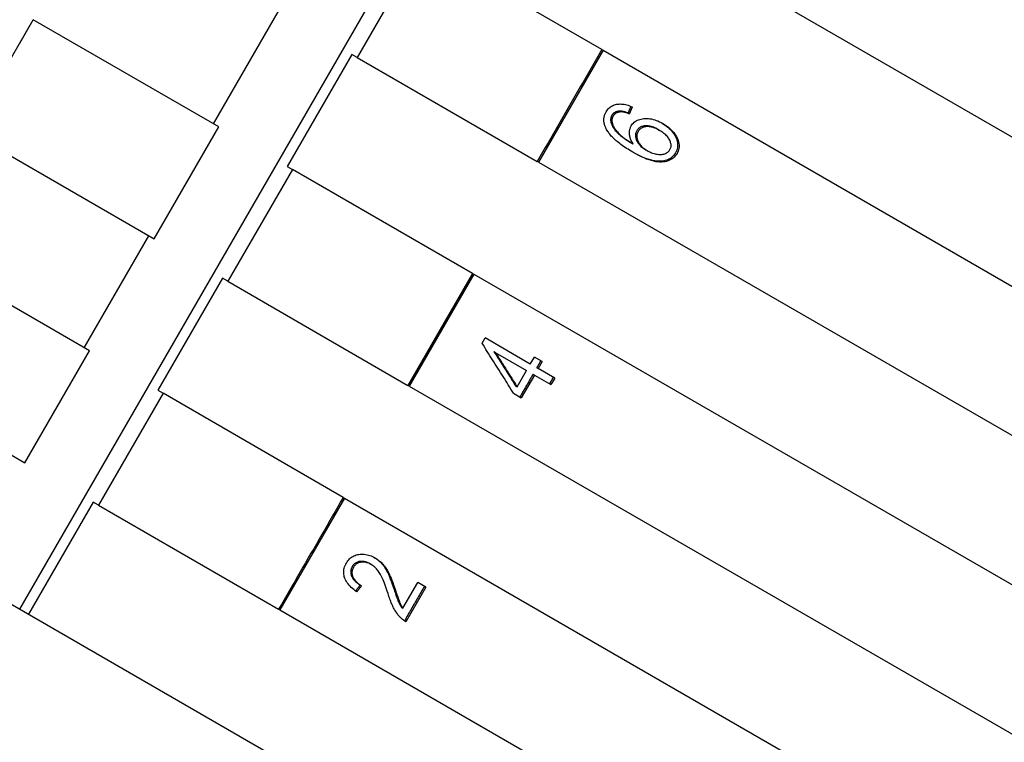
# Model space of a CAD drawing. Header units: millimetres. Extents: x 1015 to 3603, y 440 to 1502.
# Tile 8 of 19: x 1294 to 1317, y 965 to 981. Entities that reach past the tile are written whole.
import ezdxf

# ---------------------------------------------------------------- set-up
doc = ezdxf.new("R2010")
doc.units = ezdxf.units.MM
doc.layers.add('DETAIL', color=2, linetype='Continuous')

msp = doc.modelspace()

# ---------------------------------------------------------------- linework, layer by layer
at = {"layer": 'DETAIL'}
for p, q in [((1255.59, 989.666), (1320.542, 952.166)), ((1293.718, 967.653), (1305.718, 988.437)), ((1303.041, 983.055), (1301.541, 980.457)), ((1307.221, 980.641), (1303.041, 983.055)), ((1308.748, 983.224), (1331.475, 970.102)), ((1298.208, 978.917), (1299.708, 981.515)), ((1292.525, 978.733), (1294.025, 981.332)), ((1298.33, 978.846), (1294.026, 981.331)), ((1301.419, 980.527), (1299.919, 977.929)), ((1301.541, 980.457), (1301.419, 980.527)), ((1307.248, 980.626), (1305.748, 978.028)), ((1307.221, 980.641), (1307.248, 980.626)), ((1307.248, 980.626), (1329.975, 967.504)), ((1301.541, 980.457), (1305.721, 978.043)), ((1307.622, 979.209), (1307.652, 979.192)), ((1307.827, 979.166), (1307.857, 979.149)), ((1292.526, 978.733), (1296.83, 976.248)), ((1296.83, 976.248), (1298.33, 978.846)), ((1308.527, 978.782), (1308.558, 978.764)), ((1307.918, 978.466), (1307.949, 978.448)), ((1308.24, 978.312), (1308.272, 978.294)), ((1305.748, 978.028), (1305.721, 978.043)), ((1305.748, 978.028), (1328.475, 964.906)), ((1300.041, 977.859), (1298.541, 975.261)), ((1299.919, 977.929), (1300.041, 977.859)), ((1304.221, 975.445), (1300.041, 977.859)), ((1295.208, 973.721), (1296.708, 976.319)), ((1295.33, 973.65), (1291.026, 976.135)), ((1298.419, 975.331), (1296.919, 972.733)), ((1298.541, 975.261), (1298.419, 975.331)), ((1298.541, 975.261), (1302.721, 972.847)), ((1304.221, 975.445), (1302.721, 972.847)), ((1304.248, 975.43), (1302.748, 972.832)), ((1304.221, 975.445), (1304.248, 975.43)), ((1304.248, 975.43), (1326.975, 962.308)), ((1304.44, 973.826), (1304.51, 973.947)), ((1305.561, 973.341), (1304.51, 973.947)), ((1289.526, 973.537), (1293.83, 971.052)), ((1293.83, 971.052), (1295.33, 973.65)), ((1304.717, 973.629), (1304.747, 973.612)), ((1304.747, 973.612), (1305.475, 973.192)), ((1305.561, 973.341), (1305.656, 973.504)), ((1305.837, 973.4), (1305.656, 973.504)), ((1305.71, 973.255), (1305.743, 973.236)), ((1305.837, 973.4), (1305.743, 973.236)), ((1306.126, 973.014), (1305.743, 973.236)), ((1305.255, 972.811), (1305.475, 973.192)), ((1305.656, 973.087), (1305.352, 972.56)), ((1305.624, 973.105), (1305.656, 973.087)), ((1305.656, 973.087), (1306.04, 972.865)), ((1306.126, 973.014), (1306.04, 972.865)), ((1302.748, 972.832), (1302.721, 972.847)), ((1302.748, 972.832), (1325.475, 959.71)), ((1305.224, 972.83), (1305.255, 972.811)), ((1297.041, 972.663), (1295.541, 970.064)), ((1296.919, 972.733), (1297.041, 972.663)), ((1301.221, 970.249), (1297.041, 972.663)), ((1305.171, 972.665), (1305.352, 972.56)), ((1301.248, 970.233), (1299.748, 967.635)), ((1301.221, 970.249), (1301.248, 970.233)), ((1301.248, 970.233), (1323.975, 957.112)), ((1295.419, 970.135), (1293.919, 967.537)), ((1295.541, 970.064), (1295.419, 970.135)), ((1295.541, 970.064), (1299.721, 967.651)), ((1301.84, 968.708), (1301.87, 968.691)), ((1301.616, 968.216), (1301.646, 968.199)), ((1302.604, 967.681), (1302.947, 968.275)), ((1303.137, 968.165), (1302.947, 968.275)), ((1302.399, 968.112), (1302.431, 968.094)), ((1303.137, 968.165), (1302.674, 967.364)), ((1299.748, 967.635), (1299.721, 967.651)), ((1299.748, 967.635), (1322.475, 954.514)), ((1302.572, 967.699), (1302.604, 967.681))]:
    msp.add_line(p, q, dxfattribs=at)
at = {"layer": 'DETAIL', "flags": 128}
for points in [[(1293.713, 980.79), (1293.776, 980.898), (1293.838, 981.007), (1293.901, 981.115), (1293.963, 981.223), (1294.026, 981.331)], [(1307.221, 980.641), (1307.159, 980.533), (1307.096, 980.425), (1307.034, 980.316), (1306.971, 980.208), (1306.909, 980.1), (1306.846, 979.992), (1306.784, 979.883), (1306.721, 979.775), (1306.659, 979.667), (1306.596, 979.559), (1306.534, 979.45), (1306.471, 979.342), (1306.409, 979.234), (1306.346, 979.126), (1306.284, 979.017), (1306.221, 978.909), (1306.159, 978.801), (1306.096, 978.693), (1306.034, 978.584), (1305.971, 978.476), (1305.909, 978.368), (1305.846, 978.26), (1305.784, 978.151), (1305.721, 978.043)], [(1307.321, 979.197), (1307.335, 979.22), (1307.35, 979.241), (1307.367, 979.261), (1307.384, 979.279), (1307.403, 979.296), (1307.423, 979.311), (1307.444, 979.324), (1307.466, 979.336), (1307.489, 979.347), (1307.513, 979.356), (1307.538, 979.363), (1307.564, 979.368), (1307.591, 979.373), (1307.619, 979.375), (1307.647, 979.376), (1307.676, 979.375), (1307.706, 979.372), (1307.735, 979.368), (1307.766, 979.362), (1307.797, 979.354), (1307.828, 979.345), (1307.86, 979.334), (1307.893, 979.321), (1307.926, 979.307)], [(1307.331, 978.783), (1307.321, 978.801), (1307.312, 978.819), (1307.304, 978.838), (1307.297, 978.856), (1307.29, 978.874), (1307.285, 978.891), (1307.28, 978.909), (1307.276, 978.927), (1307.272, 978.945), (1307.27, 978.962), (1307.268, 978.98), (1307.268, 978.997), (1307.268, 979.014), (1307.268, 979.031), (1307.27, 979.048), (1307.272, 979.065), (1307.276, 979.082), (1307.28, 979.099), (1307.284, 979.115), (1307.29, 979.132), (1307.296, 979.148), (1307.304, 979.164), (1307.312, 979.181), (1307.321, 979.197)], [(1307.622, 979.209), (1307.612, 979.208), (1307.603, 979.207), (1307.593, 979.205), (1307.584, 979.203), (1307.575, 979.201), (1307.566, 979.199), (1307.558, 979.196), (1307.55, 979.193), (1307.542, 979.19), (1307.534, 979.186), (1307.526, 979.183), (1307.519, 979.178), (1307.512, 979.174), (1307.505, 979.17), (1307.499, 979.165), (1307.492, 979.16), (1307.486, 979.154), (1307.481, 979.149), (1307.475, 979.143), (1307.47, 979.137), (1307.465, 979.13), (1307.46, 979.124), (1307.455, 979.117), (1307.451, 979.109)], [(1307.652, 979.192), (1307.642, 979.191), (1307.632, 979.19), (1307.622, 979.188), (1307.613, 979.186), (1307.604, 979.184), (1307.596, 979.182), (1307.587, 979.179), (1307.579, 979.176), (1307.571, 979.173), (1307.563, 979.169), (1307.555, 979.166), (1307.548, 979.162), (1307.541, 979.157), (1307.534, 979.153), (1307.528, 979.148), (1307.521, 979.143), (1307.515, 979.138), (1307.51, 979.132), (1307.504, 979.126), (1307.499, 979.12), (1307.494, 979.113), (1307.489, 979.107), (1307.484, 979.1), (1307.48, 979.093)], [(1307.827, 979.166), (1307.817, 979.17), (1307.806, 979.174), (1307.796, 979.178), (1307.786, 979.181), (1307.776, 979.184), (1307.766, 979.187), (1307.757, 979.19), (1307.747, 979.193), (1307.738, 979.195), (1307.729, 979.197), (1307.72, 979.199), (1307.712, 979.201), (1307.703, 979.203), (1307.695, 979.204), (1307.687, 979.206), (1307.679, 979.207), (1307.671, 979.208), (1307.664, 979.208), (1307.656, 979.209), (1307.649, 979.209), (1307.642, 979.21), (1307.635, 979.21), (1307.629, 979.209), (1307.622, 979.209)], [(1307.857, 979.149), (1307.846, 979.153), (1307.836, 979.157), (1307.825, 979.161), (1307.815, 979.164), (1307.805, 979.167), (1307.796, 979.17), (1307.786, 979.173), (1307.777, 979.176), (1307.767, 979.178), (1307.758, 979.18), (1307.75, 979.182), (1307.741, 979.184), (1307.732, 979.186), (1307.724, 979.187), (1307.716, 979.189), (1307.708, 979.19), (1307.7, 979.191), (1307.693, 979.192), (1307.686, 979.192), (1307.678, 979.193), (1307.671, 979.193), (1307.665, 979.193), (1307.658, 979.193), (1307.652, 979.192)], [(1307.895, 979.32), (1307.892, 979.314), (1307.889, 979.307), (1307.887, 979.301), (1307.884, 979.295), (1307.881, 979.288), (1307.878, 979.282), (1307.875, 979.275), (1307.872, 979.269), (1307.87, 979.262), (1307.867, 979.256), (1307.864, 979.25), (1307.861, 979.243), (1307.858, 979.237), (1307.855, 979.231), (1307.853, 979.224), (1307.85, 979.218), (1307.847, 979.211), (1307.844, 979.205), (1307.841, 979.199), (1307.839, 979.192), (1307.836, 979.186), (1307.833, 979.179), (1307.83, 979.173), (1307.827, 979.166)], [(1307.926, 979.307), (1307.923, 979.3), (1307.92, 979.293), (1307.918, 979.287), (1307.915, 979.28), (1307.912, 979.274), (1307.909, 979.267), (1307.906, 979.261), (1307.903, 979.254), (1307.9, 979.248), (1307.897, 979.241), (1307.894, 979.234), (1307.892, 979.228), (1307.889, 979.221), (1307.886, 979.215), (1307.883, 979.208), (1307.88, 979.202), (1307.877, 979.195), (1307.874, 979.189), (1307.871, 979.182), (1307.868, 979.176), (1307.866, 979.169), (1307.863, 979.162), (1307.86, 979.156), (1307.857, 979.149)], [(1307.451, 979.109), (1307.447, 979.103), (1307.444, 979.097), (1307.441, 979.091), (1307.439, 979.085), (1307.436, 979.079), (1307.434, 979.073), (1307.432, 979.066), (1307.43, 979.06), (1307.429, 979.054), (1307.427, 979.047), (1307.426, 979.041), (1307.425, 979.034), (1307.424, 979.028), (1307.424, 979.021), (1307.424, 979.014), (1307.424, 979.008), (1307.424, 979.001), (1307.424, 978.994), (1307.425, 978.987), (1307.425, 978.98), (1307.426, 978.973), (1307.428, 978.966), (1307.429, 978.959), (1307.431, 978.952)], [(1307.431, 978.952), (1307.436, 978.934), (1307.442, 978.915), (1307.45, 978.897), (1307.458, 978.878), (1307.468, 978.859), (1307.479, 978.84), (1307.491, 978.821), (1307.504, 978.802), (1307.518, 978.783), (1307.533, 978.764), (1307.55, 978.745), (1307.567, 978.725), (1307.587, 978.705), (1307.607, 978.685), (1307.63, 978.665), (1307.655, 978.644), (1307.681, 978.623), (1307.71, 978.602), (1307.74, 978.58), (1307.772, 978.558), (1307.806, 978.535), (1307.841, 978.513), (1307.879, 978.49), (1307.918, 978.466)], [(1307.48, 979.093), (1307.476, 979.087), (1307.473, 979.081), (1307.47, 979.075), (1307.468, 979.068), (1307.465, 979.062), (1307.463, 979.056), (1307.461, 979.05), (1307.459, 979.043), (1307.458, 979.037), (1307.456, 979.031), (1307.455, 979.024), (1307.454, 979.018), (1307.453, 979.011), (1307.453, 979.004), (1307.453, 978.998), (1307.453, 978.991), (1307.453, 978.984), (1307.453, 978.977), (1307.454, 978.97), (1307.455, 978.963), (1307.456, 978.956), (1307.457, 978.949), (1307.458, 978.942), (1307.46, 978.935)], [(1307.46, 978.935), (1307.465, 978.917), (1307.472, 978.898), (1307.479, 978.88), (1307.488, 978.861), (1307.497, 978.842), (1307.508, 978.823), (1307.52, 978.805), (1307.533, 978.785), (1307.548, 978.766), (1307.563, 978.747), (1307.58, 978.727), (1307.597, 978.708), (1307.616, 978.688), (1307.637, 978.668), (1307.66, 978.648), (1307.685, 978.627), (1307.711, 978.606), (1307.74, 978.584), (1307.77, 978.562), (1307.802, 978.54), (1307.836, 978.518), (1307.872, 978.495), (1307.909, 978.472), (1307.949, 978.448)], [(1307.903, 978.868), (1307.918, 978.892), (1307.935, 978.914), (1307.953, 978.934), (1307.973, 978.953), (1307.995, 978.97), (1308.019, 978.985), (1308.044, 978.998), (1308.071, 979.009), (1308.1, 979.019), (1308.13, 979.027), (1308.162, 979.033), (1308.196, 979.037), (1308.231, 979.04), (1308.266, 979.04), (1308.301, 979.038), (1308.337, 979.034), (1308.373, 979.028), (1308.409, 979.019), (1308.446, 979.009), (1308.483, 978.996), (1308.52, 978.981), (1308.558, 978.964), (1308.596, 978.945), (1308.634, 978.924)], [(1308.618, 978.933), (1308.654, 978.911), (1308.688, 978.887), (1308.721, 978.863), (1308.752, 978.837), (1308.781, 978.81), (1308.81, 978.782), (1308.836, 978.753), (1308.861, 978.722), (1308.884, 978.692), (1308.905, 978.661), (1308.923, 978.631), (1308.938, 978.6), (1308.951, 978.569), (1308.962, 978.538), (1308.97, 978.508), (1308.975, 978.477), (1308.979, 978.446), (1308.979, 978.416), (1308.977, 978.387), (1308.973, 978.357), (1308.966, 978.329), (1308.957, 978.301), (1308.945, 978.273), (1308.931, 978.246)], [(1308.634, 978.924), (1308.671, 978.902), (1308.707, 978.878), (1308.741, 978.853), (1308.773, 978.828), (1308.804, 978.8), (1308.833, 978.772), (1308.861, 978.743), (1308.887, 978.712), (1308.911, 978.681), (1308.932, 978.65), (1308.951, 978.619), (1308.968, 978.588), (1308.981, 978.556), (1308.993, 978.525), (1309.001, 978.494), (1309.008, 978.462), (1309.011, 978.431), (1309.012, 978.4), (1309.011, 978.37), (1309.006, 978.341), (1309, 978.311), (1308.99, 978.283), (1308.978, 978.255), (1308.964, 978.227)], [(1307.94, 978.256), (1307.902, 978.279), (1307.864, 978.301), (1307.828, 978.324), (1307.793, 978.346), (1307.759, 978.369), (1307.726, 978.391), (1307.694, 978.413), (1307.664, 978.435), (1307.634, 978.457), (1307.606, 978.48), (1307.579, 978.502), (1307.553, 978.523), (1307.528, 978.545), (1307.504, 978.567), (1307.482, 978.589), (1307.461, 978.611), (1307.44, 978.632), (1307.421, 978.654), (1307.403, 978.676), (1307.386, 978.697), (1307.371, 978.719), (1307.356, 978.74), (1307.343, 978.761), (1307.331, 978.783)], [(1307.949, 978.448), (1307.936, 978.468), (1307.925, 978.487), (1307.914, 978.507), (1307.904, 978.526), (1307.896, 978.545), (1307.888, 978.564), (1307.881, 978.583), (1307.875, 978.601), (1307.871, 978.62), (1307.867, 978.638), (1307.864, 978.657), (1307.862, 978.675), (1307.861, 978.693), (1307.861, 978.71), (1307.861, 978.728), (1307.863, 978.744), (1307.865, 978.761), (1307.868, 978.777), (1307.872, 978.793), (1307.876, 978.809), (1307.882, 978.824), (1307.888, 978.839), (1307.895, 978.854), (1307.903, 978.868)], [(1308.031, 978.755), (1308.022, 978.738), (1308.014, 978.72), (1308.009, 978.703), (1308.004, 978.685), (1308.002, 978.666), (1308.001, 978.647), (1308.001, 978.628), (1308.004, 978.609), (1308.007, 978.589), (1308.013, 978.569), (1308.02, 978.548), (1308.028, 978.528), (1308.038, 978.507), (1308.05, 978.487), (1308.063, 978.467), (1308.077, 978.448), (1308.093, 978.429), (1308.11, 978.411), (1308.128, 978.393), (1308.148, 978.376), (1308.169, 978.359), (1308.191, 978.343), (1308.215, 978.327), (1308.24, 978.312)], [(1308.527, 978.782), (1308.499, 978.797), (1308.472, 978.811), (1308.445, 978.824), (1308.419, 978.834), (1308.393, 978.844), (1308.368, 978.852), (1308.343, 978.858), (1308.318, 978.863), (1308.294, 978.866), (1308.271, 978.868), (1308.247, 978.869), (1308.225, 978.868), (1308.203, 978.865), (1308.182, 978.861), (1308.162, 978.856), (1308.143, 978.85), (1308.125, 978.843), (1308.109, 978.834), (1308.093, 978.824), (1308.078, 978.813), (1308.065, 978.8), (1308.053, 978.786), (1308.041, 978.771), (1308.031, 978.755)], [(1308.061, 978.737), (1308.052, 978.72), (1308.045, 978.703), (1308.039, 978.685), (1308.035, 978.667), (1308.032, 978.648), (1308.031, 978.63), (1308.032, 978.611), (1308.034, 978.591), (1308.038, 978.571), (1308.044, 978.551), (1308.051, 978.531), (1308.059, 978.51), (1308.069, 978.489), (1308.081, 978.469), (1308.094, 978.449), (1308.108, 978.43), (1308.124, 978.411), (1308.141, 978.393), (1308.159, 978.375), (1308.179, 978.358), (1308.2, 978.341), (1308.223, 978.325), (1308.247, 978.309), (1308.272, 978.294)], [(1308.558, 978.764), (1308.531, 978.779), (1308.503, 978.793), (1308.477, 978.805), (1308.45, 978.816), (1308.424, 978.826), (1308.399, 978.834), (1308.374, 978.84), (1308.349, 978.845), (1308.325, 978.848), (1308.301, 978.85), (1308.278, 978.851), (1308.255, 978.85), (1308.233, 978.847), (1308.212, 978.844), (1308.193, 978.839), (1308.174, 978.833), (1308.156, 978.825), (1308.139, 978.816), (1308.124, 978.806), (1308.109, 978.795), (1308.096, 978.783), (1308.083, 978.769), (1308.072, 978.754), (1308.061, 978.737)], [(1308.801, 978.317), (1308.809, 978.334), (1308.816, 978.35), (1308.821, 978.367), (1308.825, 978.384), (1308.826, 978.402), (1308.827, 978.42), (1308.825, 978.439), (1308.822, 978.458), (1308.817, 978.477), (1308.811, 978.497), (1308.803, 978.517), (1308.794, 978.538), (1308.783, 978.559), (1308.77, 978.579), (1308.756, 978.599), (1308.74, 978.619), (1308.723, 978.638), (1308.704, 978.657), (1308.683, 978.676), (1308.661, 978.694), (1308.638, 978.712), (1308.613, 978.73), (1308.586, 978.747), (1308.558, 978.764)], [(1308.931, 978.246), (1308.912, 978.216), (1308.892, 978.189), (1308.869, 978.164), (1308.845, 978.142), (1308.818, 978.122), (1308.79, 978.104), (1308.76, 978.088), (1308.727, 978.075), (1308.693, 978.065), (1308.657, 978.056), (1308.619, 978.05), (1308.58, 978.047), (1308.538, 978.046), (1308.493, 978.049), (1308.447, 978.055), (1308.398, 978.064), (1308.347, 978.077), (1308.294, 978.094), (1308.238, 978.114), (1308.18, 978.137), (1308.119, 978.164), (1308.057, 978.194), (1307.992, 978.228), (1307.924, 978.266)], [(1308.964, 978.227), (1308.945, 978.197), (1308.924, 978.17), (1308.901, 978.145), (1308.877, 978.122), (1308.85, 978.102), (1308.821, 978.084), (1308.79, 978.069), (1308.758, 978.056), (1308.723, 978.045), (1308.687, 978.037), (1308.648, 978.031), (1308.608, 978.028), (1308.565, 978.027), (1308.52, 978.031), (1308.473, 978.037), (1308.423, 978.047), (1308.371, 978.061), (1308.316, 978.078), (1308.26, 978.099), (1308.201, 978.124), (1308.139, 978.151), (1308.075, 978.183), (1308.009, 978.218), (1307.94, 978.256)], [(1308.272, 978.294), (1308.298, 978.28), (1308.324, 978.267), (1308.35, 978.255), (1308.376, 978.244), (1308.403, 978.235), (1308.431, 978.226), (1308.458, 978.219), (1308.486, 978.213), (1308.513, 978.209), (1308.54, 978.206), (1308.566, 978.204), (1308.591, 978.205), (1308.614, 978.207), (1308.637, 978.21), (1308.66, 978.215), (1308.681, 978.222), (1308.701, 978.23), (1308.719, 978.24), (1308.736, 978.25), (1308.752, 978.261), (1308.767, 978.274), (1308.779, 978.287), (1308.791, 978.302), (1308.801, 978.317)], [(1305.171, 972.665), (1305.141, 972.713), (1305.11, 972.761), (1305.08, 972.81), (1305.05, 972.858), (1305.02, 972.906), (1304.989, 972.954), (1304.959, 973.003), (1304.929, 973.051), (1304.898, 973.099), (1304.868, 973.148), (1304.838, 973.196), (1304.807, 973.244), (1304.777, 973.293), (1304.746, 973.341), (1304.716, 973.39), (1304.685, 973.438), (1304.655, 973.487), (1304.624, 973.535), (1304.593, 973.583), (1304.563, 973.632), (1304.532, 973.68), (1304.502, 973.729), (1304.471, 973.777), (1304.44, 973.826)], [(1304.717, 973.629), (1304.738, 973.596), (1304.76, 973.562), (1304.781, 973.529), (1304.802, 973.496), (1304.823, 973.462), (1304.844, 973.429), (1304.866, 973.396), (1304.887, 973.362), (1304.908, 973.329), (1304.929, 973.296), (1304.95, 973.262), (1304.971, 973.229), (1304.992, 973.196), (1305.013, 973.162), (1305.034, 973.129), (1305.055, 973.096), (1305.077, 973.063), (1305.098, 973.029), (1305.119, 972.996), (1305.14, 972.963), (1305.161, 972.929), (1305.182, 972.896), (1305.203, 972.863), (1305.224, 972.83)], [(1304.747, 973.612), (1304.768, 973.578), (1304.79, 973.545), (1304.811, 973.512), (1304.832, 973.478), (1304.853, 973.445), (1304.875, 973.411), (1304.896, 973.378), (1304.917, 973.345), (1304.938, 973.311), (1304.96, 973.278), (1304.981, 973.245), (1305.002, 973.211), (1305.023, 973.178), (1305.044, 973.144), (1305.065, 973.111), (1305.087, 973.078), (1305.108, 973.044), (1305.129, 973.011), (1305.15, 972.978), (1305.171, 972.945), (1305.192, 972.911), (1305.213, 972.878), (1305.234, 972.845), (1305.255, 972.811)], [(1305.805, 973.418), (1305.801, 973.411), (1305.797, 973.405), (1305.793, 973.398), (1305.789, 973.391), (1305.785, 973.384), (1305.781, 973.377), (1305.777, 973.371), (1305.773, 973.364), (1305.769, 973.357), (1305.765, 973.35), (1305.761, 973.343), (1305.758, 973.336), (1305.754, 973.33), (1305.75, 973.323), (1305.746, 973.316), (1305.742, 973.309), (1305.738, 973.302), (1305.734, 973.296), (1305.73, 973.289), (1305.726, 973.282), (1305.722, 973.275), (1305.718, 973.268), (1305.714, 973.261), (1305.71, 973.255)], [(1305.624, 973.105), (1305.612, 973.083), (1305.599, 973.062), (1305.586, 973.04), (1305.573, 973.018), (1305.561, 972.996), (1305.548, 972.974), (1305.535, 972.952), (1305.523, 972.93), (1305.51, 972.908), (1305.497, 972.886), (1305.485, 972.864), (1305.472, 972.842), (1305.459, 972.82), (1305.447, 972.798), (1305.434, 972.776), (1305.421, 972.754), (1305.409, 972.732), (1305.396, 972.71), (1305.383, 972.688), (1305.371, 972.666), (1305.358, 972.645), (1305.345, 972.623), (1305.333, 972.601), (1305.32, 972.579)], [(1306.093, 973.034), (1306.089, 973.027), (1306.086, 973.021), (1306.082, 973.015), (1306.079, 973.009), (1306.075, 973.003), (1306.071, 972.996), (1306.068, 972.99), (1306.064, 972.984), (1306.061, 972.978), (1306.057, 972.971), (1306.054, 972.965), (1306.05, 972.959), (1306.046, 972.953), (1306.043, 972.947), (1306.039, 972.94), (1306.036, 972.934), (1306.032, 972.928), (1306.028, 972.922), (1306.025, 972.916), (1306.021, 972.909), (1306.018, 972.903), (1306.014, 972.897), (1306.011, 972.891), (1306.007, 972.884)], [(1301.221, 970.249), (1301.159, 970.141), (1301.096, 970.032), (1301.034, 969.924), (1300.971, 969.816), (1300.909, 969.708), (1300.846, 969.599), (1300.784, 969.491), (1300.721, 969.383), (1300.659, 969.275), (1300.596, 969.166), (1300.534, 969.058), (1300.471, 968.95), (1300.409, 968.842), (1300.346, 968.733), (1300.284, 968.625), (1300.221, 968.517), (1300.159, 968.409), (1300.096, 968.3), (1300.034, 968.192), (1299.971, 968.084), (1299.909, 967.976), (1299.846, 967.867), (1299.784, 967.759), (1299.721, 967.651)], [(1301.292, 968.723), (1301.31, 968.752), (1301.328, 968.778), (1301.348, 968.802), (1301.369, 968.824), (1301.392, 968.844), (1301.415, 968.862), (1301.44, 968.878), (1301.466, 968.891), (1301.493, 968.903), (1301.522, 968.913), (1301.552, 968.92), (1301.582, 968.926), (1301.614, 968.929), (1301.645, 968.931), (1301.677, 968.93), (1301.709, 968.928), (1301.74, 968.924), (1301.772, 968.918), (1301.804, 968.91), (1301.836, 968.9), (1301.867, 968.888), (1301.899, 968.874), (1301.931, 968.859), (1301.963, 968.841)], [(1301.536, 968.058), (1301.5, 968.083), (1301.467, 968.108), (1301.436, 968.134), (1301.407, 968.16), (1301.38, 968.186), (1301.355, 968.212), (1301.333, 968.239), (1301.313, 968.266), (1301.295, 968.294), (1301.279, 968.322), (1301.265, 968.35), (1301.254, 968.378), (1301.245, 968.407), (1301.238, 968.436), (1301.233, 968.464), (1301.231, 968.493), (1301.231, 968.522), (1301.233, 968.551), (1301.237, 968.579), (1301.244, 968.608), (1301.252, 968.637), (1301.263, 968.666), (1301.277, 968.695), (1301.292, 968.723)], [(1301.427, 968.642), (1301.418, 968.624), (1301.409, 968.606), (1301.403, 968.587), (1301.398, 968.569), (1301.395, 968.551), (1301.393, 968.532), (1301.392, 968.514), (1301.394, 968.495), (1301.397, 968.476), (1301.401, 968.457), (1301.407, 968.439), (1301.414, 968.42), (1301.424, 968.401), (1301.434, 968.382), (1301.446, 968.364), (1301.459, 968.346), (1301.474, 968.329), (1301.49, 968.312), (1301.507, 968.295), (1301.526, 968.278), (1301.546, 968.262), (1301.568, 968.247), (1301.591, 968.231), (1301.616, 968.216)], [(1301.84, 968.708), (1301.82, 968.719), (1301.801, 968.728), (1301.781, 968.737), (1301.761, 968.744), (1301.741, 968.75), (1301.722, 968.755), (1301.702, 968.759), (1301.682, 968.762), (1301.663, 968.763), (1301.643, 968.763), (1301.623, 968.762), (1301.604, 968.76), (1301.584, 968.757), (1301.566, 968.752), (1301.548, 968.747), (1301.532, 968.74), (1301.516, 968.732), (1301.501, 968.722), (1301.486, 968.712), (1301.473, 968.7), (1301.46, 968.687), (1301.448, 968.673), (1301.437, 968.658), (1301.427, 968.642)], [(1301.87, 968.691), (1301.85, 968.702), (1301.83, 968.711), (1301.811, 968.72), (1301.791, 968.727), (1301.771, 968.733), (1301.751, 968.738), (1301.731, 968.742), (1301.712, 968.745), (1301.692, 968.746), (1301.672, 968.746), (1301.653, 968.745), (1301.633, 968.743), (1301.614, 968.74), (1301.595, 968.735), (1301.578, 968.73), (1301.561, 968.723), (1301.545, 968.715), (1301.53, 968.705), (1301.515, 968.695), (1301.502, 968.683), (1301.489, 968.671), (1301.477, 968.657), (1301.466, 968.642), (1301.456, 968.625)], [(1302.259, 968.018), (1302.242, 968.07), (1302.225, 968.12), (1302.209, 968.167), (1302.192, 968.212), (1302.176, 968.254), (1302.161, 968.294), (1302.145, 968.332), (1302.13, 968.367), (1302.114, 968.399), (1302.1, 968.429), (1302.085, 968.457), (1302.07, 968.482), (1302.056, 968.505), (1302.041, 968.527), (1302.025, 968.549), (1302.01, 968.569), (1301.994, 968.588), (1301.977, 968.606), (1301.96, 968.623), (1301.943, 968.638), (1301.925, 968.653), (1301.907, 968.667), (1301.889, 968.679), (1301.87, 968.691)], [(1301.948, 968.85), (1301.971, 968.835), (1301.994, 968.82), (1302.015, 968.803), (1302.037, 968.786), (1302.057, 968.768), (1302.077, 968.75), (1302.097, 968.73), (1302.115, 968.71), (1302.134, 968.688), (1302.152, 968.665), (1302.169, 968.641), (1302.186, 968.615), (1302.203, 968.588), (1302.219, 968.56), (1302.235, 968.53), (1302.251, 968.499), (1302.267, 968.465), (1302.284, 968.426), (1302.301, 968.384), (1302.319, 968.338), (1302.338, 968.287), (1302.358, 968.233), (1302.378, 968.175), (1302.399, 968.112)], [(1301.963, 968.841), (1301.987, 968.827), (1302.011, 968.811), (1302.034, 968.795), (1302.056, 968.778), (1302.077, 968.76), (1302.098, 968.741), (1302.119, 968.721), (1302.138, 968.701), (1302.157, 968.679), (1302.176, 968.656), (1302.194, 968.631), (1302.212, 968.605), (1302.229, 968.578), (1302.246, 968.549), (1302.262, 968.519), (1302.279, 968.487), (1302.295, 968.453), (1302.312, 968.414), (1302.33, 968.372), (1302.348, 968.325), (1302.368, 968.273), (1302.388, 968.218), (1302.409, 968.158), (1302.431, 968.094)], [(1301.456, 968.625), (1301.447, 968.607), (1301.439, 968.589), (1301.432, 968.571), (1301.427, 968.552), (1301.424, 968.534), (1301.422, 968.515), (1301.422, 968.497), (1301.423, 968.478), (1301.426, 968.459), (1301.43, 968.441), (1301.436, 968.422), (1301.444, 968.403), (1301.453, 968.384), (1301.463, 968.365), (1301.475, 968.347), (1301.488, 968.329), (1301.503, 968.312), (1301.519, 968.295), (1301.537, 968.278), (1301.556, 968.261), (1301.576, 968.245), (1301.598, 968.23), (1301.621, 968.214), (1301.646, 968.199)], [(1301.616, 968.216), (1301.611, 968.211), (1301.607, 968.205), (1301.602, 968.199), (1301.598, 968.193), (1301.593, 968.187), (1301.589, 968.182), (1301.584, 968.176), (1301.58, 968.17), (1301.575, 968.164), (1301.571, 968.158), (1301.566, 968.153), (1301.562, 968.147), (1301.557, 968.141), (1301.553, 968.135), (1301.548, 968.13), (1301.544, 968.124), (1301.539, 968.118), (1301.535, 968.112), (1301.53, 968.106), (1301.526, 968.101), (1301.521, 968.095), (1301.517, 968.089), (1301.512, 968.083), (1301.508, 968.078)], [(1301.646, 968.199), (1301.641, 968.193), (1301.636, 968.187), (1301.632, 968.181), (1301.627, 968.176), (1301.623, 968.17), (1301.618, 968.164), (1301.614, 968.158), (1301.609, 968.152), (1301.604, 968.146), (1301.6, 968.14), (1301.595, 968.134), (1301.591, 968.129), (1301.586, 968.123), (1301.582, 968.117), (1301.577, 968.111), (1301.573, 968.105), (1301.568, 968.099), (1301.563, 968.093), (1301.559, 968.087), (1301.554, 968.082), (1301.55, 968.076), (1301.545, 968.07), (1301.541, 968.064), (1301.536, 968.058)], [(1303.104, 968.184), (1303.085, 968.151), (1303.065, 968.118), (1303.046, 968.084), (1303.027, 968.051), (1303.008, 968.017), (1302.988, 967.984), (1302.969, 967.951), (1302.95, 967.917), (1302.931, 967.884), (1302.911, 967.851), (1302.892, 967.817), (1302.873, 967.784), (1302.853, 967.751), (1302.834, 967.717), (1302.815, 967.684), (1302.796, 967.65), (1302.776, 967.617), (1302.757, 967.584), (1302.738, 967.55), (1302.719, 967.517), (1302.699, 967.484), (1302.68, 967.45), (1302.661, 967.417), (1302.642, 967.383)], [(1302.547, 967.46), (1302.532, 967.476), (1302.517, 967.492), (1302.503, 967.509), (1302.489, 967.526), (1302.476, 967.544), (1302.462, 967.562), (1302.449, 967.581), (1302.437, 967.6), (1302.425, 967.62), (1302.413, 967.64), (1302.401, 967.661), (1302.39, 967.682), (1302.379, 967.704), (1302.368, 967.727), (1302.357, 967.751), (1302.346, 967.776), (1302.335, 967.803), (1302.324, 967.83), (1302.314, 967.859), (1302.303, 967.888), (1302.292, 967.919), (1302.281, 967.951), (1302.27, 967.984), (1302.259, 968.018)], [(1302.399, 968.112), (1302.411, 968.077), (1302.422, 968.043), (1302.432, 968.012), (1302.442, 967.982), (1302.451, 967.955), (1302.46, 967.93), (1302.468, 967.907), (1302.476, 967.886), (1302.483, 967.867), (1302.49, 967.851), (1302.496, 967.836), (1302.501, 967.824), (1302.507, 967.813), (1302.512, 967.801), (1302.517, 967.79), (1302.523, 967.78), (1302.529, 967.769), (1302.535, 967.759), (1302.541, 967.748), (1302.547, 967.738), (1302.553, 967.728), (1302.559, 967.718), (1302.565, 967.709), (1302.572, 967.699)], [(1302.431, 968.094), (1302.442, 968.058), (1302.453, 968.025), (1302.464, 967.993), (1302.474, 967.964), (1302.483, 967.937), (1302.492, 967.912), (1302.5, 967.889), (1302.508, 967.868), (1302.515, 967.849), (1302.522, 967.832), (1302.528, 967.818), (1302.533, 967.805), (1302.539, 967.794), (1302.544, 967.783), (1302.55, 967.772), (1302.555, 967.761), (1302.561, 967.75), (1302.567, 967.74), (1302.573, 967.73), (1302.579, 967.72), (1302.585, 967.71), (1302.591, 967.7), (1302.598, 967.69), (1302.604, 967.681)], [(1302.674, 967.364), (1302.668, 967.367), (1302.662, 967.371), (1302.657, 967.374), (1302.651, 967.378), (1302.645, 967.381), (1302.639, 967.385), (1302.634, 967.389), (1302.628, 967.392), (1302.623, 967.396), (1302.617, 967.4), (1302.612, 967.404), (1302.607, 967.408), (1302.601, 967.412), (1302.596, 967.416), (1302.591, 967.42), (1302.586, 967.424), (1302.581, 967.429), (1302.576, 967.433), (1302.571, 967.437), (1302.566, 967.442), (1302.561, 967.446), (1302.557, 967.451), (1302.552, 967.456), (1302.547, 967.46)]]:
    msp.add_lwpolyline(points, dxfattribs=at)

doc.saveas('drawing.dxf')
